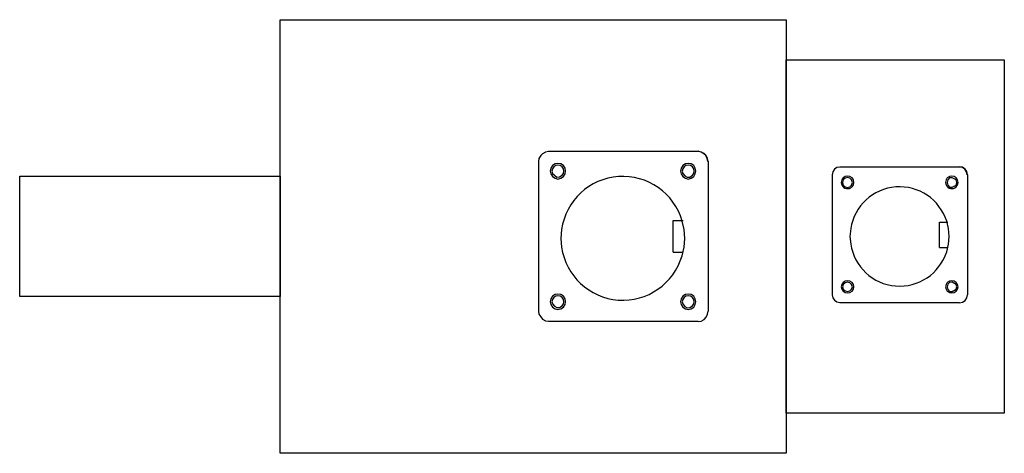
# Model space of a CAD drawing. Header units: millimetres. Extents: x 31236 to 33897, y 9912 to 10933.
# Tile 3 of 47: x 31872 to 31995, y 10397 to 10452. Entities that reach past the tile are written whole.
import ezdxf

# ---------------------------------------------------------------- set-up
doc = ezdxf.new("R2010")
doc.units = ezdxf.units.MM
doc.layers.add('Z_entity', color=7, linetype='Continuous')

msp = doc.modelspace()

# ---------------------------------------------------------------- linework, layer by layer
at = {"layer": 'Z_entity', "color": 0, "lineweight": -3}
for p, q in [((31904.35, 10397.23), (31904.35, 10451.66)), ((31904.35, 10451.66), (31967.98, 10451.66)), ((31967.98, 10451.66), (31967.98, 10397.23)), ((31967.98, 10402.27), (31967.98, 10446.62)), ((31967.98, 10446.62), (31995.38, 10446.62)), ((31995.38, 10446.62), (31995.38, 10402.27)), ((31937.1, 10434.59), (31936.88, 10434.25)), ((31937.35, 10434.84), (31937.1, 10434.59)), ((31937.69, 10435.01), (31937.35, 10434.84)), ((31938.07, 10435.1), (31937.69, 10435.01)), ((31956.88, 10435.1), (31938.07, 10435.1)), ((31957.26, 10435.05), (31956.88, 10435.14)), ((31957.26, 10435.01), (31956.88, 10435.1)), ((31957.64, 10434.88), (31957.26, 10435.05)), ((31957.6, 10434.84), (31957.26, 10435.01)), ((31957.85, 10434.59), (31957.6, 10434.84)), ((31957.9, 10434.63), (31957.64, 10434.88)), ((31958.02, 10434.25), (31957.85, 10434.59)), ((31958.06, 10434.25), (31957.9, 10434.63)), ((31936.88, 10434.25), (31936.84, 10433.87)), ((31936.84, 10433.87), (31936.84, 10415.06)), ((31938.58, 10433.36), (31938.37, 10433.02)), ((31938.92, 10433.57), (31938.58, 10433.36)), ((31938.75, 10433.19), (31938.58, 10432.93)), ((31939, 10433.36), (31938.75, 10433.19)), ((31939.26, 10433.61), (31938.92, 10433.57)), ((31939.26, 10433.4), (31939, 10433.36)), ((31939.64, 10433.57), (31939.26, 10433.61)), ((31939.55, 10433.36), (31939.26, 10433.4)), ((31939.81, 10433.19), (31939.55, 10433.36)), ((31939.98, 10433.36), (31939.64, 10433.57)), ((31939.98, 10432.93), (31939.81, 10433.19)), ((31940.19, 10433.02), (31939.98, 10433.36)), ((31954.97, 10433.36), (31954.76, 10433.02)), ((31955.31, 10433.57), (31954.97, 10433.36)), ((31955.14, 10433.19), (31954.97, 10432.93)), ((31955.35, 10433.36), (31955.14, 10433.19)), ((31955.65, 10433.61), (31955.31, 10433.57)), ((31955.65, 10433.4), (31955.35, 10433.36)), ((31956.03, 10433.57), (31955.65, 10433.61)), ((31955.95, 10433.36), (31955.65, 10433.4)), ((31956.2, 10433.19), (31955.95, 10433.36)), ((31956.37, 10433.36), (31956.03, 10433.57)), ((31956.37, 10432.93), (31956.2, 10433.19)), ((31956.54, 10433.02), (31956.37, 10433.36)), ((31958.11, 10433.87), (31958.02, 10434.25)), ((31958.15, 10433.87), (31958.06, 10434.25)), ((31958.15, 10433.87), (31958.15, 10415.06)), ((31974.33, 10433.1), (31974.03, 10432.89)), ((31974.71, 10433.15), (31974.33, 10433.1)), ((31989.75, 10433.15), (31974.71, 10433.15)), ((31990.13, 10433.15), (31989.75, 10433.19)), ((31990.13, 10433.1), (31989.75, 10433.15)), ((31990.47, 10432.89), (31990.13, 10433.15)), ((31990.43, 10432.89), (31990.13, 10433.1)), ((31871.61, 10416.92), (31871.61, 10432)), ((31871.61, 10432), (31904.35, 10432)), ((31904.35, 10432), (31904.35, 10416.92)), ((31938.37, 10433.02), (31938.28, 10432.64)), ((31938.28, 10432.64), (31938.37, 10432.3)), ((31938.37, 10432.3), (31938.58, 10431.96)), ((31938.58, 10432.93), (31938.49, 10432.64)), ((31938.49, 10432.64), (31938.58, 10432.34)), ((31938.58, 10432.34), (31939.14, 10431.9)), ((31938.58, 10431.96), (31938.92, 10431.75)), ((31939.14, 10431.9), (31939.46, 10431.92)), ((31939.46, 10431.92), (31939.81, 10432.13)), ((31939.64, 10431.75), (31939.98, 10431.96)), ((31939.81, 10432.13), (31939.98, 10432.34)), ((31940.02, 10432.64), (31939.98, 10432.93)), ((31939.98, 10432.34), (31940.02, 10432.64)), ((31939.98, 10431.96), (31940.19, 10432.3)), ((31940.23, 10432.64), (31940.19, 10433.02)), ((31940.19, 10432.3), (31940.23, 10432.64)), ((31954.76, 10433.02), (31954.68, 10432.64)), ((31954.68, 10432.64), (31954.76, 10432.3)), ((31954.76, 10432.3), (31954.97, 10431.96)), ((31954.97, 10432.93), (31954.89, 10432.64)), ((31954.89, 10432.64), (31954.97, 10432.34)), ((31954.97, 10432.34), (31955.24, 10432.04)), ((31954.97, 10431.96), (31955.31, 10431.75)), ((31955.24, 10432.04), (31955.53, 10431.89)), ((31955.53, 10431.89), (31955.84, 10431.91)), ((31955.84, 10431.91), (31956.2, 10432.13)), ((31956.03, 10431.75), (31956.37, 10431.96)), ((31956.2, 10432.13), (31956.37, 10432.34)), ((31956.41, 10432.64), (31956.37, 10432.93)), ((31956.37, 10432.34), (31956.41, 10432.64)), ((31956.37, 10431.96), (31956.54, 10432.3)), ((31956.62, 10432.64), (31956.54, 10433.02)), ((31956.54, 10432.3), (31956.62, 10432.64)), ((31973.82, 10432.55), (31973.74, 10432.17)), ((31973.74, 10432.17), (31973.74, 10417.13)), ((31974.03, 10432.89), (31973.82, 10432.55)), ((31975.39, 10431.96), (31975.14, 10431.79)), ((31975.69, 10432), (31975.39, 10431.96)), ((31975.98, 10431.96), (31975.69, 10432)), ((31976.24, 10431.79), (31975.98, 10431.96)), ((31988.48, 10431.96), (31988.22, 10431.79)), ((31988.78, 10432), (31988.48, 10431.96)), ((31989.07, 10431.96), (31988.78, 10432)), ((31989.33, 10431.79), (31989.07, 10431.96)), ((31990.64, 10432.55), (31990.43, 10432.89)), ((31990.68, 10432.6), (31990.47, 10432.89)), ((31990.72, 10432.17), (31990.64, 10432.55)), ((31990.77, 10432.17), (31990.68, 10432.6)), ((31990.77, 10432.17), (31990.77, 10417.13)), ((31938.92, 10431.75), (31939.26, 10431.66)), ((31939.26, 10431.66), (31939.64, 10431.75)), ((31955.31, 10431.75), (31955.65, 10431.66)), ((31955.65, 10431.66), (31956.03, 10431.75)), ((31974.97, 10431.54), (31974.88, 10431.24)), ((31974.88, 10431.24), (31974.97, 10430.94)), ((31975.14, 10431.79), (31974.97, 10431.54)), ((31975.14, 10431.54), (31975.05, 10431.24)), ((31975.05, 10431.24), (31975.14, 10430.9)), ((31975.39, 10431.75), (31975.14, 10431.54)), ((31975.14, 10430.9), (31975.39, 10430.69)), ((31975.69, 10431.83), (31975.39, 10431.75)), ((31975.39, 10430.69), (31975.69, 10430.6)), ((31975.98, 10431.75), (31975.69, 10431.83)), ((31975.69, 10430.6), (31975.98, 10430.69)), ((31976.19, 10431.54), (31975.98, 10431.75)), ((31975.98, 10430.69), (31976.19, 10430.9)), ((31976.28, 10431.24), (31976.19, 10431.54)), ((31976.19, 10430.9), (31976.28, 10431.24)), ((31976.41, 10431.54), (31976.24, 10431.79)), ((31976.24, 10430.69), (31976.41, 10430.94)), ((31976.45, 10431.24), (31976.41, 10431.54)), ((31976.41, 10430.94), (31976.45, 10431.24)), ((31988.06, 10431.54), (31988.01, 10431.24)), ((31988.01, 10431.24), (31988.06, 10430.94)), ((31988.22, 10431.79), (31988.06, 10431.54)), ((31988.28, 10431.56), (31988.22, 10431.22)), ((31988.22, 10431.22), (31988.29, 10430.88)), ((31988.49, 10431.79), (31988.28, 10431.56)), ((31988.29, 10430.88), (31988.49, 10430.65)), ((31988.84, 10431.82), (31988.49, 10431.79)), ((31988.49, 10430.65), (31988.84, 10430.62)), ((31989.33, 10431.54), (31988.84, 10431.82)), ((31988.84, 10430.62), (31989.33, 10430.9)), ((31989.5, 10431.54), (31989.33, 10431.79)), ((31989.41, 10431.24), (31989.33, 10431.54)), ((31989.33, 10430.9), (31989.41, 10431.24)), ((31989.33, 10430.69), (31989.5, 10430.94)), ((31989.58, 10431.24), (31989.5, 10431.54)), ((31989.5, 10430.94), (31989.58, 10431.24)), ((31953.74, 10422.47), (31953.74, 10426.45)), ((31953.74, 10426.45), (31955.01, 10426.45)), ((31955.14, 10425.31), (31954.89, 10426.37)), ((31987.25, 10423.06), (31987.25, 10426.24)), ((31987.25, 10426.24), (31988.27, 10426.24)), ((31988.35, 10425.44), (31988.14, 10426.37)), ((31939.72, 10425.31), (31939.64, 10424.21)), ((31955.23, 10424.21), (31955.14, 10425.31)), ((31976.07, 10425.44), (31975.98, 10424.46)), ((31975.98, 10424.46), (31976.07, 10423.49)), ((31988.44, 10424.46), (31988.35, 10425.44)), ((31988.35, 10423.49), (31988.44, 10424.46)), ((31939.64, 10424.21), (31939.72, 10423.11)), ((31955.14, 10423.11), (31955.23, 10424.21)), ((31988.14, 10422.51), (31988.35, 10423.49)), ((31953.74, 10422.47), (31955.01, 10422.47)), ((31954.89, 10422.01), (31955.14, 10423.11)), ((31987.25, 10423.06), (31988.27, 10423.06)), ((31974.97, 10418.41), (31974.88, 10418.11)), ((31975.14, 10418.66), (31974.97, 10418.41)), ((31975.14, 10418.41), (31975.05, 10418.11)), ((31975.39, 10418.83), (31975.14, 10418.66)), ((31975.39, 10418.62), (31975.14, 10418.41)), ((31975.69, 10418.87), (31975.39, 10418.83)), ((31975.69, 10418.7), (31975.39, 10418.62)), ((31975.98, 10418.83), (31975.69, 10418.87)), ((31975.98, 10418.62), (31975.69, 10418.7)), ((31976.24, 10418.66), (31975.98, 10418.83)), ((31976.19, 10418.41), (31975.98, 10418.62)), ((31976.28, 10418.11), (31976.19, 10418.41)), ((31976.41, 10418.41), (31976.24, 10418.66)), ((31976.45, 10418.11), (31976.41, 10418.41)), ((31988.06, 10418.41), (31988.01, 10418.11)), ((31988.22, 10418.66), (31988.06, 10418.41)), ((31988.48, 10418.83), (31988.22, 10418.66)), ((31988.29, 10418.44), (31988.22, 10418.11)), ((31988.5, 10418.66), (31988.29, 10418.44)), ((31988.78, 10418.87), (31988.48, 10418.83)), ((31988.84, 10418.69), (31988.5, 10418.66)), ((31989.07, 10418.83), (31988.78, 10418.87)), ((31989.33, 10418.41), (31988.84, 10418.69)), ((31989.33, 10418.66), (31989.07, 10418.83)), ((31989.5, 10418.41), (31989.33, 10418.66)), ((31989.41, 10418.11), (31989.33, 10418.41)), ((31989.58, 10418.11), (31989.5, 10418.41)), ((31938.92, 10417.18), (31938.58, 10416.96)), ((31939.26, 10417.22), (31938.92, 10417.18)), ((31939.26, 10417.01), (31939, 10416.96)), ((31939.64, 10417.18), (31939.26, 10417.22)), ((31939.55, 10416.96), (31939.26, 10417.01)), ((31939.98, 10416.96), (31939.64, 10417.18)), ((31955.31, 10417.18), (31954.97, 10416.96)), ((31955.65, 10417.22), (31955.31, 10417.18)), ((31955.65, 10417.01), (31955.35, 10416.96)), ((31956.03, 10417.18), (31955.65, 10417.22)), ((31955.95, 10416.96), (31955.65, 10417.01)), ((31956.37, 10416.96), (31956.03, 10417.18)), ((31973.74, 10417.13), (31973.82, 10416.75)), ((31974.88, 10418.11), (31974.97, 10417.81)), ((31974.97, 10417.81), (31975.14, 10417.56)), ((31975.05, 10418.11), (31975.14, 10417.81)), ((31975.14, 10417.81), (31975.39, 10417.6)), ((31975.14, 10417.56), (31975.39, 10417.39)), ((31975.39, 10417.6), (31975.69, 10417.52)), ((31975.39, 10417.39), (31975.69, 10417.35)), ((31975.69, 10417.52), (31975.98, 10417.6)), ((31975.69, 10417.35), (31975.98, 10417.39)), ((31975.98, 10417.6), (31976.19, 10417.81)), ((31975.98, 10417.39), (31976.24, 10417.56)), ((31976.19, 10417.81), (31976.28, 10418.11)), ((31976.24, 10417.56), (31976.41, 10417.81)), ((31976.41, 10417.81), (31976.45, 10418.11)), ((31988.01, 10418.11), (31988.06, 10417.81)), ((31988.06, 10417.81), (31988.22, 10417.56)), ((31988.22, 10418.11), (31988.29, 10417.78)), ((31988.22, 10417.56), (31988.48, 10417.39)), ((31988.29, 10417.78), (31988.5, 10417.55)), ((31988.48, 10417.39), (31988.78, 10417.35)), ((31988.5, 10417.55), (31988.84, 10417.53)), ((31988.78, 10417.35), (31989.07, 10417.39)), ((31988.84, 10417.53), (31989.33, 10417.81)), ((31989.07, 10417.39), (31989.33, 10417.56)), ((31989.33, 10417.81), (31989.41, 10418.11)), ((31989.33, 10417.56), (31989.5, 10417.81)), ((31989.5, 10417.81), (31989.58, 10418.11)), ((31990.68, 10416.75), (31990.77, 10417.13)), ((31904.35, 10416.92), (31871.61, 10416.92)), ((31938.37, 10416.63), (31938.28, 10416.24)), ((31938.28, 10416.24), (31938.37, 10415.91)), ((31938.58, 10416.96), (31938.37, 10416.63)), ((31938.37, 10415.91), (31938.58, 10415.57)), ((31938.58, 10416.54), (31938.49, 10416.24)), ((31938.49, 10416.24), (31938.58, 10415.99)), ((31938.75, 10416.8), (31938.58, 10416.54)), ((31938.58, 10415.99), (31938.82, 10415.68)), ((31939, 10416.96), (31938.75, 10416.8)), ((31939.81, 10416.8), (31939.55, 10416.96)), ((31939.98, 10416.54), (31939.81, 10416.8)), ((31939.81, 10415.74), (31939.98, 10415.99)), ((31940.19, 10416.63), (31939.98, 10416.96)), ((31940.02, 10416.24), (31939.98, 10416.54)), ((31939.98, 10415.99), (31940.02, 10416.24)), ((31939.98, 10415.57), (31940.19, 10415.91)), ((31940.23, 10416.24), (31940.19, 10416.63)), ((31940.19, 10415.91), (31940.23, 10416.24)), ((31954.76, 10416.63), (31954.68, 10416.24)), ((31954.68, 10416.24), (31954.76, 10415.91)), ((31954.97, 10416.96), (31954.76, 10416.63)), ((31954.76, 10415.91), (31954.97, 10415.57)), ((31954.97, 10416.54), (31954.89, 10416.24)), ((31954.89, 10416.24), (31954.97, 10415.99)), ((31955.14, 10416.8), (31954.97, 10416.54)), ((31954.97, 10415.99), (31955.22, 10415.66)), ((31955.35, 10416.96), (31955.14, 10416.8)), ((31956.2, 10416.8), (31955.95, 10416.96)), ((31956.37, 10416.54), (31956.2, 10416.8)), ((31956.2, 10415.74), (31956.37, 10415.99)), ((31956.54, 10416.63), (31956.37, 10416.96)), ((31956.41, 10416.24), (31956.37, 10416.54)), ((31956.37, 10415.99), (31956.41, 10416.24)), ((31956.37, 10415.57), (31956.54, 10415.91)), ((31956.62, 10416.24), (31956.54, 10416.63)), ((31956.54, 10415.91), (31956.62, 10416.24)), ((31973.82, 10416.75), (31974.03, 10416.46)), ((31974.03, 10416.46), (31974.33, 10416.24)), ((31974.33, 10416.24), (31974.71, 10416.16)), ((31989.75, 10416.12), (31974.71, 10416.12)), ((31989.75, 10416.12), (31990.13, 10416.2)), ((31990.13, 10416.2), (31990.47, 10416.41)), ((31990.47, 10416.41), (31990.68, 10416.75)), ((31936.84, 10415.06), (31936.88, 10414.68)), ((31936.88, 10414.68), (31937.1, 10414.34)), ((31938.58, 10415.57), (31938.92, 10415.36)), ((31938.82, 10415.68), (31939.12, 10415.51)), ((31938.92, 10415.36), (31939.26, 10415.27)), ((31939.12, 10415.51), (31939.46, 10415.52)), ((31939.26, 10415.27), (31939.64, 10415.36)), ((31939.46, 10415.52), (31939.81, 10415.74)), ((31939.64, 10415.36), (31939.98, 10415.57)), ((31954.97, 10415.57), (31955.31, 10415.36)), ((31955.22, 10415.66), (31955.51, 10415.5)), ((31955.31, 10415.36), (31955.65, 10415.27)), ((31955.51, 10415.5), (31955.84, 10415.52)), ((31955.65, 10415.27), (31956.03, 10415.36)), ((31955.84, 10415.52), (31956.2, 10415.74)), ((31956.03, 10415.36), (31956.37, 10415.57)), ((31957.9, 10414.3), (31958.06, 10414.68)), ((31958.06, 10414.68), (31958.15, 10415.06)), ((31937.1, 10414.34), (31937.35, 10414.08)), ((31937.35, 10414.08), (31937.69, 10413.87)), ((31937.69, 10413.87), (31938.07, 10413.83)), ((31956.88, 10413.79), (31938.07, 10413.79)), ((31956.88, 10413.79), (31957.26, 10413.83)), ((31957.26, 10413.83), (31957.64, 10414.04)), ((31957.64, 10414.04), (31957.9, 10414.3)), ((31995.38, 10402.27), (31967.98, 10402.27)), ((31967.98, 10397.23), (31904.35, 10397.23))]:
    msp.add_line(p, q, dxfattribs=at)
for centre, radius, start, end in [((31947.43, 10424.22), 7.77, 16.0831, 171.9268), ((31975.68, 10431.21), 0.762, 200.3433, 316.9649), ((31982.22, 10424.46), 6.22, 17.8782, 170.9697), ((31988.77, 10431.21), 0.762, 200.3418, 316.9754), ((31982.22, 10424.43), 6.22, 188.6978, 342.0828), ((31947.42, 10424.21), 7.77, 188.1305, 343.5819)]:
    msp.add_arc(centre, radius, start, end, dxfattribs=at)

doc.saveas('drawing.dxf')
